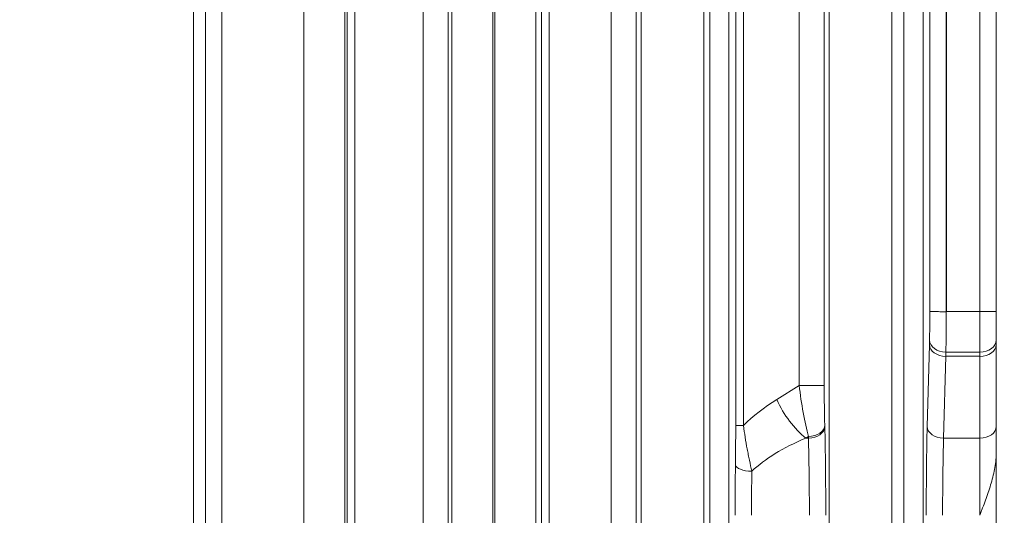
# Model space of a CAD drawing. Header units: millimetres. Extents: x 4 to 836, y 5 to 589.
# Tile 124 of 163: x 623 to 641, y 316 to 325. Entities that reach past the tile are written whole.
import ezdxf

# ---------------------------------------------------------------- set-up
doc = ezdxf.new("R2010")
doc.units = ezdxf.units.MM
doc.layers.add('1', color=7, linetype='Continuous', true_color=0xffffff)
doc.styles.add('ideas_simplex', font='simplex.shx')
doc.dimstyles.get("Standard").update_dxf_attribs({"dimtxt": 0.18, "dimasz": 0.18, "dimexe": 0.18, "dimexo": 0.0625, "dimgap": 0.09, "dimtad": 0, "dimtih": 1, "dimtoh": 1, "dimdec": 4, "dimzin": 0, "dimdsep": 46, "dimtxsty": 'Standard', "dimcen": 0.09, "dimadec": 0, "dimazin": 0, "dimtfac": 1, "dimtdec": 4, "dimtofl": 0, "dimtmove": 0, "dimatfit": 3, "dimfxl": 1, "dimtolj": 1, "dimtzin": 0, "dimarcsym": 0})

# ---------------------------------------------------------------- blocks, each defined once
blk = doc.blocks.new('_U6')
at = {"layer": '1', "color": 152, "lineweight": 13}
for p, q in [((707.915586, 361.359343), (604.33873, 361.359343)), ((696.641509, 245.904525), (604.338729, 245.904525))]:
    blk.add_line(p, q, dxfattribs=at)
at = {"layer": '1', "color": 27, "lineweight": 13}
blk.add_line((606.338729, 245.904525), (606.33873, 361.359343), dxfattribs=at)
at = {"layer": '1', "color": 87, "lineweight": 25}
for p, q in [((604.83873, 310.734434), (599.21373, 310.734434)), ((599.21373, 310.734434), (599.21373, 309.234434)), ((604.83873, 309.234434), (604.83873, 310.734434)), ((599.21373, 298.029434), (599.21373, 296.529434)), ((604.83873, 296.529434), (604.83873, 298.029434)), ((599.21373, 296.529434), (604.83873, 296.529434))]:
    blk.add_line(p, q, dxfattribs=at)
at = {"layer": '1', "color": 27, "lineweight": 18}
for points in [[(606.33873, 361.359343), (606.86771, 358.359345), (605.809749, 358.359341)], [(606.338729, 245.904525), (605.809749, 248.904523), (606.86771, 248.904527)]]:
    blk.add_solid(points, dxfattribs=at)
at = {"layer": '1', "color": 87, "linetype": 'Continuous', "lineweight": 25, "char_height": 3, "attachment_point": 7, "rotation": 90, "line_spacing_factor": 1.204819, "style": 'ideas_simplex'}
for s, insert in [('\\W1.1692;115,5', (597.37273, 296.491934)), ('\\W1.2097;4.55', (604.68523, 297.976934))]:
    blk.add_mtext(s, dxfattribs=dict(at, insert=insert))

msp = doc.modelspace()

# ---------------------------------------------------------------- linework, layer by layer
at = {"layer": '1', "color": 143, "linetype": 'Continuous', "lineweight": 13}
for p, q in [((640.18, 359.583), (640.18, 319.517)), ((640.792, 319.517), (640.792, 354.217)), ((639.877, 319.514), (639.877, 342.576)), ((640.176, 342.576), (640.176, 319.513)), ((638.033, 290.497), (638.033, 331.222)), ((639.754, 331.201), (639.754, 290.517)), ((639.182, 330.971), (639.182, 290.747)), ((639.404, 290.735), (639.404, 330.983)), ((629.161, 330.198), (629.161, 291.52)), ((628.411, 291.751), (628.411, 329.968)), ((631.122, 291.762), (631.122, 329.957)), ((632.661, 329.913), (632.661, 291.806)), ((631.872, 329.685), (631.872, 292.033)), ((631.911, 292.037), (631.911, 329.682)), ((634.59, 291.935), (634.59, 329.783)), ((636.195, 329.712), (636.195, 292.006)), ((635.739, 329.512), (635.739, 292.207)), ((635.845, 292.21), (635.845, 329.509)), ((629.205, 292.742), (629.205, 328.976)), ((629.345, 328.976), (629.345, 292.742)), ((630.598, 292.775), (630.598, 328.943)), ((631.058, 328.943), (631.058, 292.775)), ((637.484, 318.161), (637.484, 329.119)), ((637.944, 329.119), (637.944, 318.161)), ((626.613, 292.822), (626.613, 328.897)), ((626.912, 328.897), (626.912, 292.822)), ((632.763, 292.836), (632.763, 328.883)), ((632.903, 328.883), (632.903, 292.836)), ((634.041, 292.866), (634.041, 328.853)), ((634.501, 328.853), (634.501, 292.866)), ((636.322, 317.429), (636.322, 328.904)), ((636.462, 328.904), (636.462, 317.429)), ((640.18, 319.517), (640.792, 319.517)), ((641.092, 319.517), (640.792, 319.517)), ((640.792, 318.772), (640.792, 319.517)), ((639.83, 317.407), (639.869, 318.907)), ((640.169, 318.695), (640.129, 317.195)), ((640.792, 318.695), (640.169, 318.695)), ((640.792, 318.772), (640.171, 318.772)), ((640.792, 318.695), (640.792, 318.772)), ((640.792, 317.195), (640.792, 318.695)), ((637.074, 317.902), (637.484, 318.161)), ((637.944, 318.161), (637.484, 318.161)), ((636.462, 317.429), (636.322, 317.429)), ((637.953, 317.436), (637.953, 317.407)), ((637.653, 317.224), (637.607, 317.195)), ((637.654, 317.195), (637.653, 317.224)), ((637.607, 317.195), (637.654, 317.195)), ((640.129, 317.195), (640.792, 317.195)), ((640.792, 315.781), (640.792, 317.195)), ((641.092, 304.802), (641.092, 316.917))]:
    msp.add_line(p, q, dxfattribs=at)
at = {"layer": '1', "color": 143, "linetype": 'Continuous', "lineweight": 18}
for p, q in [((641.092, 354.217), (641.092, 319.517)), ((626.392, 291.829), (626.392, 329.889)), ((640.177, 319.514), (640.18, 319.517)), ((641.092, 319.517), (641.092, 318.995)), ((641.092, 318.995), (641.092, 318.907)), ((641.092, 318.907), (641.092, 317.407)), ((641.092, 317.407), (641.092, 316.917))]:
    msp.add_line(p, q, dxfattribs=at)
at = {"layer": '1', "color": 143, "linetype": 'Continuous', "lineweight": 13}
for centre, major_axis, ratio, start_param, end_param in [((639.859, 319.517), (0, -0.7), 0.026186, 0.729728, 1.566569), ((640.159, 319.517), (0, -1), 0.01833, 0.729728, 1.567837), ((639.911, 317.281), (0, -2.3), 0.026186, 3.871321, 3.926991), ((640.169, 318.907), (0.3, -0.008), 0.706986, 3.178615, 4.7309), ((640.171, 318.995), (0.3, -0.009), 0.745214, 3.180859, 4.734203), ((640.792, 318.995), (0.3, 0), 0.745356, 4.712389, 6.283185), ((640.792, 318.907), (0.3, 0), 0.707107, 4.712389, 6.283185), ((640.211, 317.281), (0, 2), 0.030114, 0.729727, 0.785397), ((637.666, 317.939), (-0.157, 1.081), 0.138573, 1.344154, 2.273598), ((637.965, 317.939), (-0.006, 0.824), 0.024921, 1.298162, 2.227606), ((640.441, 315.781), (-4.762, 0), 0.629991, 5.497787, 5.701521), ((637.607, 317.902), (0.533, -0.846), 0.470381, 4.424297, 5.353741), ((637.653, 317.436), (0.3, 0.008), 0.706986, 4.693878, 6.246163), ((637.654, 317.407), (0.3, 0.008), 0.706986, 4.693878, 6.246163), ((637.911, 315.781), (0, -2.3), 0.026186, 1.570796, 2.356194), ((639.872, 315.781), (0, -2.3), 0.026186, 3.926991, 4.712389), ((640.129, 317.407), (0.3, -0.008), 0.706986, 3.178615, 4.7309), ((640.792, 317.407), (0.3, 0), 0.707107, 4.712389, 6.283185), ((640.974, 315.781), (-4.762, 0), 0.419994, 5.497787, 5.86777), ((637.611, 315.781), (0, -2), 0.030114, 1.570796, 2.356194), ((640.172, 315.781), (0, -2), 0.030114, 3.926991, 4.712389), ((636.372, 315.781), (0, -2.3), 0.026186, 4.296974, 4.712389), ((636.617, 316.709), (0.3, -0.003), 0.403547, 3.170207, 4.71705), ((636.672, 315.781), (0, -2), 0.030114, 4.296974, 4.712389)]:
    msp.add_ellipse(centre, major_axis=major_axis, ratio=ratio, start_param=start_param, end_param=end_param, dxfattribs=at)
at = {"layer": '1', "color": 143, "linetype": 'Continuous', "lineweight": 18}
for points, knots in [([(640.176, 319.513), (640.138, 319.513), (640.099, 319.513), (640.028, 319.514), (639.995, 319.514), (639.94, 319.514), (639.918, 319.514), (639.887, 319.514), (639.878, 319.514), (639.877, 319.514)], [0, 0, 0, 0, 0.25, 0.25, 0.5, 0.5, 0.75, 0.75, 1, 1, 1, 1]), ([(641.092, 316.917), (641.092, 316.867), (641.089, 316.818), (641.078, 316.72), (641.071, 316.672), (641.053, 316.575), (641.042, 316.527), (641.018, 316.432), (641.005, 316.384), (640.963, 316.243), (640.93, 316.15), (640.88, 316.011), (640.854, 315.942), (640.823, 315.861), (640.809, 315.827), (640.8, 315.804), (640.796, 315.792), (640.792, 315.781)], [0, 0, 0, 0, 0.125, 0.125, 0.25, 0.25, 0.375, 0.375, 0.5, 0.5, 0.75, 0.75, 0.875, 0.9375, 0.96875, 0.96875, 1, 1, 1, 1])]:
    msp.add_open_spline(points, degree=3, knots=knots, dxfattribs=at)
msp.add_open_spline([(640.176, 319.513), (640.176, 319.514), (640.177, 319.514), (640.177, 319.514)], degree=3, dxfattribs=at)
at = {"layer": '1', "color": 143, "linetype": 'Continuous', "lineweight": 13}
for points, knots in [([(636.317, 316.709), (636.318, 316.766), (636.319, 316.853), (636.319, 316.941), (636.32, 317.001), (636.32, 317.031), (636.321, 317.121), (636.321, 317.181), (636.322, 317.304), (636.322, 317.366), (636.322, 317.429)], [0, 0, 0, 0, 0.25, 0.375, 0.375, 0.5, 0.5, 0.75, 0.75, 1, 1, 1, 1]), ([(636.462, 317.429), (636.472, 317.356), (636.483, 317.284), (636.507, 317.14), (636.519, 317.069), (636.539, 316.963), (636.546, 316.928), (636.559, 316.858), (636.566, 316.824), (636.587, 316.721), (636.602, 316.654), (636.617, 316.588)], [0, 0, 0, 0, 0.25, 0.25, 0.5, 0.5, 0.625, 0.625, 0.75, 0.75, 1, 1, 1, 1])]:
    msp.add_open_spline(points, degree=3, knots=knots, dxfattribs=at)

# ---------------------------------------------------------------- dimensions: what is measured, and where the dimension line sits
at = {"layer": '1', "color": 87, "linetype": 'Continuous', "lineweight": 25}
dim = msp.add_linear_dim(base=(606.339, 245.905), p1=(714.073, 361.359), p2=(699.142, 245.905), angle=90, text='<>\\P[\\C87;{\\H1.00x;\\Fsimplex.shx;4.55\\Fsimplex.shx;}\\C87; ]', dimstyle='Standard', override={"dimtxt": 3, "dimasz": 3, "dimexe": 2, "dimexo": 2.5, "dimgap": 1.5, "dimtad": 1, "dimtih": 0, "dimtoh": 0, "dimdec": 1, "dimlfac": 1, "dimzin": 8, "dimdsep": 44, "dimlunit": 2, "dimtxsty": 'ideas_simplex', "dimsah": 1, "dimse1": 0, "dimse2": 0, "dimsd1": 0, "dimsd2": 0, "dimclrd": 27, "dimclre": 152, "dimclrt": 87, "dimtol": 0, "dimtm": -0.1, "dimtfac": 0.5, "dimtdec": 2, "dimtofl": 1, "dimtmove": 0, "dimtzin": 8, "dimlwd": 13, "dimlwe": 13}, dxfattribs=at)
dim.commit()
dim.dimension.update_dxf_attribs({"geometry": '_U6', "text_midpoint": (606.339, 303.632), "dimtype": 160})

doc.saveas('drawing.dxf')
